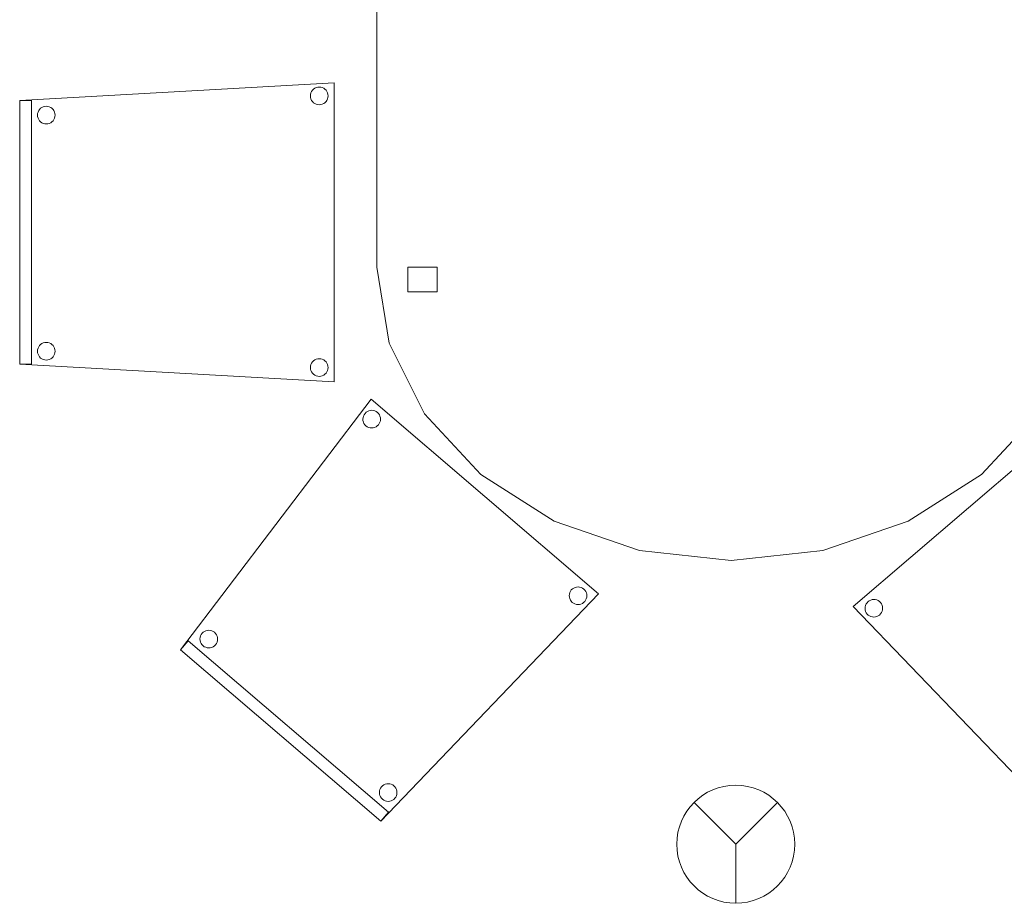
# Model space of a CAD drawing. Header units: metres. Extents: x 397.7 to 427.5, y 12.7 to 28.4.
# Tile 6 of 118: x 401.5 to 403.1, y 24.6 to 26.1. Entities that reach past the tile are written whole.
import ezdxf

# ---------------------------------------------------------------- set-up
doc = ezdxf.new("R2010")
doc.units = ezdxf.units.M
for name, color, linetype, lineweight in [('02_MOBILIARIO', 7, 'Continuous', 18), ('A-DETL-____-MBND', 7, 'Continuous', 18), ('A-DETL-GENF-OTLN', 7, 'Continuous', 18)]:
    doc.layers.add(name, color=color, linetype=linetype, lineweight=lineweight)

# ---------------------------------------------------------------- blocks, each defined once
blk = doc.blocks.new('Family - Cadira confident_P5-151559-08_PCI_P5')
at = {"layer": 'A-DETL-____-MBND', "color": 253, "true_color": 0xaaaaaa}
for p, q in [((0, 0.4765), (0.5326, 0.5065)), ((0.5326, 0.5065), (0, 0.4765)), ((0.5326, 0.5065), (0.5326, 0)), ((0.5326, 0), (0.5326, 0.5065)), ((0.4926, 0.4842), (0.4928, 0.4868)), ((0.4928, 0.4868), (0.4926, 0.4842)), ((0.4928, 0.4816), (0.4926, 0.4842)), ((0.4926, 0.4842), (0.4928, 0.4816)), ((0.4928, 0.4868), (0.4935, 0.4893)), ((0.4935, 0.4893), (0.4928, 0.4868)), ((0.4935, 0.4893), (0.4946, 0.4917)), ((0.4946, 0.4917), (0.4935, 0.4893)), ((0.4946, 0.4917), (0.4961, 0.4938)), ((0.4961, 0.4938), (0.4946, 0.4917)), ((0.4961, 0.4938), (0.4979, 0.4957)), ((0.4979, 0.4957), (0.4961, 0.4938)), ((0.4979, 0.4957), (0.5, 0.4972)), ((0.5, 0.4972), (0.4979, 0.4957)), ((0.5, 0.4972), (0.5024, 0.4983)), ((0.5024, 0.4983), (0.5, 0.4972)), ((0.5024, 0.4983), (0.5049, 0.4989)), ((0.5049, 0.4989), (0.5024, 0.4983)), ((0.5049, 0.4989), (0.5075, 0.4992)), ((0.5075, 0.4992), (0.5049, 0.4989)), ((0.5075, 0.4992), (0.5101, 0.4989)), ((0.5101, 0.4989), (0.5075, 0.4992)), ((0.5101, 0.4989), (0.5126, 0.4983)), ((0.5126, 0.4983), (0.5101, 0.4989)), ((0.5126, 0.4983), (0.515, 0.4972)), ((0.515, 0.4972), (0.5126, 0.4983)), ((0.515, 0.4972), (0.5171, 0.4957)), ((0.5171, 0.4957), (0.515, 0.4972)), ((0.5171, 0.4957), (0.519, 0.4938)), ((0.519, 0.4938), (0.5171, 0.4957)), ((0.519, 0.4938), (0.5204, 0.4917)), ((0.5204, 0.4917), (0.519, 0.4938)), ((0.5204, 0.4917), (0.5215, 0.4893)), ((0.5215, 0.4893), (0.5204, 0.4917)), ((0.5215, 0.4893), (0.5222, 0.4868)), ((0.5222, 0.4868), (0.5215, 0.4893)), ((0.5222, 0.4868), (0.5224, 0.4842)), ((0.5224, 0.4842), (0.5222, 0.4868)), ((0.5224, 0.4842), (0.5222, 0.4816)), ((0.5222, 0.4816), (0.5224, 0.4842)), ((0, 0.03), (0, 0.4765)), ((0, 0.4765), (0, 0.03)), ((0, 0.4765), (0.02, 0.4765)), ((0, 0.03), (0, 0.4765)), ((0.02, 0.4765), (0, 0.4765)), ((0, 0.4765), (0, 0.03)), ((0.02, 0.4765), (0.02, 0.03)), ((0.02, 0.03), (0.02, 0.4765)), ((0.4935, 0.4791), (0.4928, 0.4816)), ((0.4928, 0.4816), (0.4935, 0.4791)), ((0.4946, 0.4768), (0.4935, 0.4791)), ((0.4935, 0.4791), (0.4946, 0.4768)), ((0.4961, 0.4746), (0.4946, 0.4768)), ((0.4946, 0.4768), (0.4961, 0.4746)), ((0.4979, 0.4728), (0.4961, 0.4746)), ((0.4961, 0.4746), (0.4979, 0.4728)), ((0.5, 0.4713), (0.4979, 0.4728)), ((0.4979, 0.4728), (0.5, 0.4713)), ((0.5024, 0.4702), (0.5, 0.4713)), ((0.5, 0.4713), (0.5024, 0.4702)), ((0.5049, 0.4695), (0.5024, 0.4702)), ((0.5024, 0.4702), (0.5049, 0.4695)), ((0.5075, 0.4693), (0.5049, 0.4695)), ((0.5049, 0.4695), (0.5075, 0.4693)), ((0.5101, 0.4695), (0.5075, 0.4693)), ((0.5075, 0.4693), (0.5101, 0.4695)), ((0.5126, 0.4702), (0.5101, 0.4695)), ((0.5101, 0.4695), (0.5126, 0.4702)), ((0.515, 0.4713), (0.5126, 0.4702)), ((0.5126, 0.4702), (0.515, 0.4713)), ((0.5171, 0.4728), (0.515, 0.4713)), ((0.515, 0.4713), (0.5171, 0.4728)), ((0.519, 0.4746), (0.5171, 0.4728)), ((0.5171, 0.4728), (0.519, 0.4746)), ((0.5204, 0.4768), (0.519, 0.4746)), ((0.519, 0.4746), (0.5204, 0.4768)), ((0.5215, 0.4791), (0.5204, 0.4768)), ((0.5204, 0.4768), (0.5215, 0.4791)), ((0.5222, 0.4816), (0.5215, 0.4791)), ((0.5215, 0.4791), (0.5222, 0.4816)), ((0.0302, 0.4519), (0.0304, 0.4545)), ((0.0304, 0.4545), (0.0302, 0.4519)), ((0.0304, 0.4493), (0.0302, 0.4519)), ((0.0302, 0.4519), (0.0304, 0.4493)), ((0.0304, 0.4545), (0.0311, 0.457)), ((0.0311, 0.457), (0.0304, 0.4545)), ((0.0311, 0.457), (0.0322, 0.4593)), ((0.0322, 0.4593), (0.0311, 0.457)), ((0.0322, 0.4593), (0.0337, 0.4615)), ((0.0337, 0.4615), (0.0322, 0.4593)), ((0.0337, 0.4615), (0.0355, 0.4633)), ((0.0355, 0.4633), (0.0337, 0.4615)), ((0.0355, 0.4633), (0.0376, 0.4648)), ((0.0376, 0.4648), (0.0355, 0.4633)), ((0.0376, 0.4648), (0.04, 0.4659)), ((0.04, 0.4659), (0.0376, 0.4648)), ((0.04, 0.4659), (0.0425, 0.4666)), ((0.0425, 0.4666), (0.04, 0.4659)), ((0.0425, 0.4666), (0.0451, 0.4668)), ((0.0451, 0.4668), (0.0425, 0.4666)), ((0.0451, 0.4668), (0.0477, 0.4666)), ((0.0477, 0.4666), (0.0451, 0.4668)), ((0.0477, 0.4666), (0.0502, 0.4659)), ((0.0502, 0.4659), (0.0477, 0.4666)), ((0.0502, 0.4659), (0.0526, 0.4648)), ((0.0526, 0.4648), (0.0502, 0.4659)), ((0.0526, 0.4648), (0.0547, 0.4633)), ((0.0547, 0.4633), (0.0526, 0.4648)), ((0.0547, 0.4633), (0.0565, 0.4615)), ((0.0565, 0.4615), (0.0547, 0.4633)), ((0.0565, 0.4615), (0.058, 0.4593)), ((0.058, 0.4593), (0.0565, 0.4615)), ((0.058, 0.4593), (0.0591, 0.457)), ((0.0591, 0.457), (0.058, 0.4593)), ((0.0591, 0.457), (0.0598, 0.4545)), ((0.0598, 0.4545), (0.0591, 0.457)), ((0.0598, 0.4545), (0.06, 0.4519)), ((0.06, 0.4519), (0.0598, 0.4545)), ((0.06, 0.4519), (0.0598, 0.4493)), ((0.0598, 0.4493), (0.06, 0.4519)), ((0.0311, 0.4468), (0.0304, 0.4493)), ((0.0304, 0.4493), (0.0311, 0.4468)), ((0.0322, 0.4444), (0.0311, 0.4468)), ((0.0311, 0.4468), (0.0322, 0.4444)), ((0.0337, 0.4423), (0.0322, 0.4444)), ((0.0322, 0.4444), (0.0337, 0.4423)), ((0.0355, 0.4404), (0.0337, 0.4423)), ((0.0337, 0.4423), (0.0355, 0.4404)), ((0.0376, 0.4389), (0.0355, 0.4404)), ((0.0355, 0.4404), (0.0376, 0.4389)), ((0.04, 0.4378), (0.0376, 0.4389)), ((0.0376, 0.4389), (0.04, 0.4378)), ((0.0425, 0.4372), (0.04, 0.4378)), ((0.04, 0.4378), (0.0425, 0.4372)), ((0.0451, 0.4369), (0.0425, 0.4372)), ((0.0425, 0.4372), (0.0451, 0.4369)), ((0.0477, 0.4372), (0.0451, 0.4369)), ((0.0451, 0.4369), (0.0477, 0.4372)), ((0.0502, 0.4378), (0.0477, 0.4372)), ((0.0477, 0.4372), (0.0502, 0.4378)), ((0.0526, 0.4389), (0.0502, 0.4378)), ((0.0502, 0.4378), (0.0526, 0.4389)), ((0.0547, 0.4404), (0.0526, 0.4389)), ((0.0526, 0.4389), (0.0547, 0.4404)), ((0.0565, 0.4423), (0.0547, 0.4404)), ((0.0547, 0.4404), (0.0565, 0.4423)), ((0.058, 0.4444), (0.0565, 0.4423)), ((0.0565, 0.4423), (0.058, 0.4444)), ((0.0591, 0.4468), (0.058, 0.4444)), ((0.058, 0.4444), (0.0591, 0.4468)), ((0.0598, 0.4493), (0.0591, 0.4468)), ((0.0591, 0.4468), (0.0598, 0.4493)), ((0.0425, 0.0666), (0.0451, 0.0668)), ((0.0451, 0.0668), (0.0425, 0.0666)), ((0.0451, 0.0668), (0.0477, 0.0666)), ((0.0477, 0.0666), (0.0451, 0.0668)), ((0.0302, 0.0519), (0.0304, 0.0545)), ((0.0304, 0.0545), (0.0302, 0.0519)), ((0.0304, 0.0493), (0.0302, 0.0519)), ((0.0302, 0.0519), (0.0304, 0.0493)), ((0.0304, 0.0545), (0.0311, 0.057)), ((0.0311, 0.057), (0.0304, 0.0545)), ((0.0311, 0.057), (0.0322, 0.0593)), ((0.0322, 0.0593), (0.0311, 0.057)), ((0.0322, 0.0593), (0.0337, 0.0615)), ((0.0337, 0.0615), (0.0322, 0.0593)), ((0.0337, 0.0615), (0.0355, 0.0633)), ((0.0355, 0.0633), (0.0337, 0.0615)), ((0.0355, 0.0633), (0.0376, 0.0648)), ((0.0376, 0.0648), (0.0355, 0.0633)), ((0.0376, 0.0648), (0.04, 0.0659)), ((0.04, 0.0659), (0.0376, 0.0648)), ((0.04, 0.0659), (0.0425, 0.0666)), ((0.0425, 0.0666), (0.04, 0.0659)), ((0.0477, 0.0666), (0.0502, 0.0659)), ((0.0502, 0.0659), (0.0477, 0.0666)), ((0.0502, 0.0659), (0.0526, 0.0648)), ((0.0526, 0.0648), (0.0502, 0.0659)), ((0.0526, 0.0648), (0.0547, 0.0633)), ((0.0547, 0.0633), (0.0526, 0.0648)), ((0.0547, 0.0633), (0.0565, 0.0615)), ((0.0565, 0.0615), (0.0547, 0.0633)), ((0.0565, 0.0615), (0.058, 0.0593)), ((0.058, 0.0593), (0.0565, 0.0615)), ((0.058, 0.0593), (0.0591, 0.057)), ((0.0591, 0.057), (0.058, 0.0593)), ((0.0591, 0.057), (0.0598, 0.0545)), ((0.0598, 0.0545), (0.0591, 0.057)), ((0.0598, 0.0545), (0.06, 0.0519)), ((0.06, 0.0519), (0.0598, 0.0545)), ((0.06, 0.0519), (0.0598, 0.0493)), ((0.0598, 0.0493), (0.06, 0.0519)), ((0.0311, 0.0468), (0.0304, 0.0493)), ((0.0304, 0.0493), (0.0311, 0.0468)), ((0.0322, 0.0444), (0.0311, 0.0468)), ((0.0311, 0.0468), (0.0322, 0.0444)), ((0.0337, 0.0423), (0.0322, 0.0444)), ((0.0322, 0.0444), (0.0337, 0.0423)), ((0.0355, 0.0404), (0.0337, 0.0423)), ((0.0337, 0.0423), (0.0355, 0.0404)), ((0.0376, 0.0389), (0.0355, 0.0404)), ((0.0355, 0.0404), (0.0376, 0.0389)), ((0.04, 0.0378), (0.0376, 0.0389)), ((0.0376, 0.0389), (0.04, 0.0378)), ((0.0425, 0.0372), (0.04, 0.0378)), ((0.04, 0.0378), (0.0425, 0.0372)), ((0.0451, 0.0369), (0.0425, 0.0372)), ((0.0425, 0.0372), (0.0451, 0.0369)), ((0.0477, 0.0372), (0.0451, 0.0369)), ((0.0451, 0.0369), (0.0477, 0.0372)), ((0.0502, 0.0378), (0.0477, 0.0372)), ((0.0477, 0.0372), (0.0502, 0.0378)), ((0.0526, 0.0389), (0.0502, 0.0378)), ((0.0502, 0.0378), (0.0526, 0.0389)), ((0.0547, 0.0404), (0.0526, 0.0389)), ((0.0526, 0.0389), (0.0547, 0.0404)), ((0.0565, 0.0423), (0.0547, 0.0404)), ((0.0547, 0.0404), (0.0565, 0.0423)), ((0.058, 0.0444), (0.0565, 0.0423)), ((0.0565, 0.0423), (0.058, 0.0444)), ((0.0591, 0.0468), (0.058, 0.0444)), ((0.058, 0.0444), (0.0591, 0.0468)), ((0.0598, 0.0493), (0.0591, 0.0468)), ((0.0591, 0.0468), (0.0598, 0.0493)), ((0.4946, 0.0317), (0.4961, 0.0338)), ((0.4961, 0.0338), (0.4946, 0.0317)), ((0.4961, 0.0338), (0.4979, 0.0357)), ((0.4979, 0.0357), (0.4961, 0.0338)), ((0.4979, 0.0357), (0.5, 0.0372)), ((0.5, 0.0372), (0.4979, 0.0357)), ((0.5, 0.0372), (0.5024, 0.0383)), ((0.5024, 0.0383), (0.5, 0.0372)), ((0.5024, 0.0383), (0.5049, 0.0389)), ((0.5049, 0.0389), (0.5024, 0.0383)), ((0.5049, 0.0389), (0.5075, 0.0392)), ((0.5075, 0.0392), (0.5049, 0.0389)), ((0.5075, 0.0392), (0.5101, 0.0389)), ((0.5101, 0.0389), (0.5075, 0.0392)), ((0.5101, 0.0389), (0.5126, 0.0383)), ((0.5126, 0.0383), (0.5101, 0.0389)), ((0.5126, 0.0383), (0.515, 0.0372)), ((0.515, 0.0372), (0.5126, 0.0383)), ((0.515, 0.0372), (0.5171, 0.0357)), ((0.5171, 0.0357), (0.515, 0.0372)), ((0.5171, 0.0357), (0.519, 0.0338)), ((0.519, 0.0338), (0.5171, 0.0357)), ((0.519, 0.0338), (0.5204, 0.0317)), ((0.5204, 0.0317), (0.519, 0.0338)), ((0.5326, 0), (0, 0.03)), ((0, 0.03), (0.5326, 0)), ((0.02, 0.03), (0, 0.03)), ((0, 0.03), (0.02, 0.03)), ((0.4926, 0.0242), (0.4928, 0.0268)), ((0.4928, 0.0268), (0.4926, 0.0242)), ((0.4928, 0.0216), (0.4926, 0.0242)), ((0.4926, 0.0242), (0.4928, 0.0216)), ((0.4928, 0.0268), (0.4935, 0.0293)), ((0.4935, 0.0293), (0.4928, 0.0268)), ((0.4935, 0.0191), (0.4928, 0.0216)), ((0.4928, 0.0216), (0.4935, 0.0191)), ((0.4935, 0.0293), (0.4946, 0.0317)), ((0.4946, 0.0317), (0.4935, 0.0293)), ((0.4946, 0.0168), (0.4935, 0.0191)), ((0.4935, 0.0191), (0.4946, 0.0168)), ((0.4961, 0.0146), (0.4946, 0.0168)), ((0.4946, 0.0168), (0.4961, 0.0146)), ((0.5204, 0.0168), (0.519, 0.0146)), ((0.519, 0.0146), (0.5204, 0.0168)), ((0.5204, 0.0317), (0.5215, 0.0293)), ((0.5215, 0.0293), (0.5204, 0.0317)), ((0.5215, 0.0191), (0.5204, 0.0168)), ((0.5204, 0.0168), (0.5215, 0.0191)), ((0.5215, 0.0293), (0.5222, 0.0268)), ((0.5222, 0.0268), (0.5215, 0.0293)), ((0.5222, 0.0216), (0.5215, 0.0191)), ((0.5215, 0.0191), (0.5222, 0.0216)), ((0.5222, 0.0268), (0.5224, 0.0242)), ((0.5224, 0.0242), (0.5222, 0.0268)), ((0.5224, 0.0242), (0.5222, 0.0216)), ((0.5222, 0.0216), (0.5224, 0.0242)), ((0.4979, 0.0128), (0.4961, 0.0146)), ((0.4961, 0.0146), (0.4979, 0.0128)), ((0.5, 0.0113), (0.4979, 0.0128)), ((0.4979, 0.0128), (0.5, 0.0113)), ((0.5024, 0.0102), (0.5, 0.0113)), ((0.5, 0.0113), (0.5024, 0.0102)), ((0.5049, 0.0095), (0.5024, 0.0102)), ((0.5024, 0.0102), (0.5049, 0.0095)), ((0.5075, 0.0093), (0.5049, 0.0095)), ((0.5049, 0.0095), (0.5075, 0.0093)), ((0.5101, 0.0095), (0.5075, 0.0093)), ((0.5075, 0.0093), (0.5101, 0.0095)), ((0.5126, 0.0102), (0.5101, 0.0095)), ((0.5101, 0.0095), (0.5126, 0.0102)), ((0.515, 0.0113), (0.5126, 0.0102)), ((0.5126, 0.0102), (0.515, 0.0113)), ((0.5171, 0.0128), (0.515, 0.0113)), ((0.515, 0.0113), (0.5171, 0.0128)), ((0.519, 0.0146), (0.5171, 0.0128)), ((0.5171, 0.0128), (0.519, 0.0146))]:
    blk.add_line(p, q, dxfattribs=at)
blk = doc.blocks.new('Family - Taula 200X120_P5-151650-08_PCI_P5')
at = {"layer": 'A-DETL-____-MBND', "color": 253, "true_color": 0xaaaaaa}
for p, q in [((0.4447, 1.9692), (0.5999, 1.9861)), ((0.5999, 1.9861), (0.4447, 1.9692)), ((0.5999, 1.9861), (0.7552, 1.9692)), ((0.7552, 1.9692), (0.5999, 1.9861)), ((0.3, 1.9196), (0.4447, 1.9692)), ((0.4447, 1.9692), (0.3, 1.9196)), ((0.7552, 1.9692), (0.8999, 1.9196)), ((0.8999, 1.9196), (0.7552, 1.9692)), ((0.1757, 1.8407), (0.3, 1.9196)), ((0.3, 1.9196), (0.1757, 1.8407)), ((0.8999, 1.9196), (1.0242, 1.8407)), ((1.0242, 1.8407), (0.8999, 1.9196)), ((0.0804, 1.7378), (0.1757, 1.8407)), ((0.1757, 1.8407), (0.0804, 1.7378)), ((1.0242, 1.8407), (1.1195, 1.7378)), ((1.1195, 1.7378), (1.0242, 1.8407)), ((0.0204, 1.6181), (0.0804, 1.7378)), ((0.0804, 1.7378), (0.0204, 1.6181)), ((1.1195, 1.7378), (1.1795, 1.6181)), ((1.1795, 1.6181), (1.1195, 1.7378)), ((0, 1.4896), (0.0204, 1.6181)), ((0.0204, 1.6181), (0, 1.4896)), ((1.1795, 1.6181), (1.1999, 1.4896)), ((1.1999, 1.4896), (1.1795, 1.6181)), ((0.0521, 1.4813), (0.0521, 1.5227)), ((0.0521, 1.5227), (0.1021, 1.5227)), ((0.1021, 1.5227), (0.0521, 1.5227)), ((0.0521, 1.5227), (0.0521, 1.4813)), ((0.1021, 1.5227), (0.1021, 1.4813)), ((0.1021, 1.4813), (0.1021, 1.5227)), ((1.0999, 1.4813), (1.0999, 1.5227)), ((1.0999, 1.5227), (1.1499, 1.5227)), ((1.1499, 1.5227), (1.0999, 1.5227)), ((1.0999, 1.5227), (1.0999, 1.4813)), ((1.1499, 1.5227), (1.1499, 1.4813)), ((1.1499, 1.4813), (1.1499, 1.5227)), ((0, 0.4965), (0, 1.4896)), ((0, 1.4896), (0, 0.4965)), ((1.1999, 1.4896), (1.1999, 0.4965)), ((1.1999, 0.4965), (1.1999, 1.4896)), ((0.1021, 1.4813), (0.0521, 1.4813)), ((0.0521, 1.4813), (0.1021, 1.4813)), ((1.1499, 1.4813), (1.0999, 1.4813)), ((1.0999, 1.4813), (1.1499, 1.4813)), ((0.0204, 0.368), (0, 0.4965)), ((0, 0.4965), (0.0204, 0.368)), ((0.0521, 0.4551), (0.0521, 0.4965)), ((0.0521, 0.4965), (0.1021, 0.4965)), ((0.1021, 0.4965), (0.0521, 0.4965)), ((0.0521, 0.4965), (0.0521, 0.4551)), ((0.1021, 0.4965), (0.1021, 0.4551)), ((0.1021, 0.4551), (0.1021, 0.4965)), ((1.0999, 0.4551), (1.0999, 0.4965)), ((1.0999, 0.4965), (1.1499, 0.4965)), ((1.1499, 0.4965), (1.0999, 0.4965)), ((1.0999, 0.4965), (1.0999, 0.4551)), ((1.1499, 0.4965), (1.1499, 0.4551)), ((1.1499, 0.4551), (1.1499, 0.4965)), ((1.1999, 0.4965), (1.1795, 0.368)), ((1.1795, 0.368), (1.1999, 0.4965)), ((0.1021, 0.4551), (0.0521, 0.4551)), ((0.0521, 0.4551), (0.1021, 0.4551)), ((1.1499, 0.4551), (1.0999, 0.4551)), ((1.0999, 0.4551), (1.1499, 0.4551)), ((0.0804, 0.2483), (0.0204, 0.368)), ((0.0204, 0.368), (0.0804, 0.2483)), ((1.1795, 0.368), (1.1195, 0.2483)), ((1.1195, 0.2483), (1.1795, 0.368)), ((0.1757, 0.1454), (0.0804, 0.2483)), ((0.0804, 0.2483), (0.1757, 0.1454)), ((1.1195, 0.2483), (1.0242, 0.1454)), ((1.0242, 0.1454), (1.1195, 0.2483)), ((0.3, 0.0665), (0.1757, 0.1454)), ((0.1757, 0.1454), (0.3, 0.0665)), ((1.0242, 0.1454), (0.8999, 0.0665)), ((0.8999, 0.0665), (1.0242, 0.1454)), ((0.4447, 0.0169), (0.3, 0.0665)), ((0.3, 0.0665), (0.4447, 0.0169)), ((0.8999, 0.0665), (0.7552, 0.0169)), ((0.7552, 0.0169), (0.8999, 0.0665)), ((0.5999, 0), (0.4447, 0.0169)), ((0.4447, 0.0169), (0.5999, 0)), ((0.7552, 0.0169), (0.5999, 0)), ((0.5999, 0), (0.7552, 0.0169))]:
    blk.add_line(p, q, dxfattribs=at)
blk = doc.blocks.new('Family - Cadira confident_P5-151738-08_PCI_P5')
at = {"layer": 'A-DETL-____-MBND', "color": 253, "true_color": 0xaaaaaa}
for p, q in [((0, 0.2903), (0.3234, 0.7145)), ((0.3234, 0.7145), (0, 0.2903)), ((0.3234, 0.7145), (0.7083, 0.3852)), ((0.7083, 0.3852), (0.3234, 0.7145)), ((0.3094, 0.6837), (0.3101, 0.6862)), ((0.3101, 0.6862), (0.3094, 0.6837)), ((0.3101, 0.6862), (0.3112, 0.6885)), ((0.3112, 0.6885), (0.3101, 0.6862)), ((0.3112, 0.6885), (0.3127, 0.6906)), ((0.3127, 0.6906), (0.3112, 0.6885)), ((0.3127, 0.6906), (0.3146, 0.6925)), ((0.3146, 0.6925), (0.3127, 0.6906)), ((0.3146, 0.6925), (0.3167, 0.6939)), ((0.3167, 0.6939), (0.3146, 0.6925)), ((0.3167, 0.6939), (0.3191, 0.695)), ((0.3191, 0.695), (0.3167, 0.6939)), ((0.3191, 0.695), (0.3216, 0.6957)), ((0.3216, 0.6957), (0.3191, 0.695)), ((0.3216, 0.6957), (0.3242, 0.6959)), ((0.3242, 0.6959), (0.3216, 0.6957)), ((0.3242, 0.6959), (0.3268, 0.6956)), ((0.3268, 0.6956), (0.3242, 0.6959)), ((0.3268, 0.6956), (0.3293, 0.6949)), ((0.3293, 0.6949), (0.3268, 0.6956)), ((0.3293, 0.6949), (0.3316, 0.6938)), ((0.3316, 0.6938), (0.3293, 0.6949)), ((0.3316, 0.6938), (0.3338, 0.6923)), ((0.3338, 0.6923), (0.3316, 0.6938)), ((0.3338, 0.6923), (0.3356, 0.6904)), ((0.3356, 0.6904), (0.3338, 0.6923)), ((0.3356, 0.6904), (0.3371, 0.6883)), ((0.3371, 0.6883), (0.3356, 0.6904)), ((0.3371, 0.6883), (0.3381, 0.6859)), ((0.3381, 0.6859), (0.3371, 0.6883)), ((0.3381, 0.6859), (0.3388, 0.6834)), ((0.3388, 0.6834), (0.3381, 0.6859)), ((0.3091, 0.6811), (0.3094, 0.6837)), ((0.3094, 0.6837), (0.3091, 0.6811)), ((0.3093, 0.6785), (0.3091, 0.6811)), ((0.3091, 0.6811), (0.3093, 0.6785)), ((0.31, 0.6759), (0.3093, 0.6785)), ((0.3093, 0.6785), (0.31, 0.6759)), ((0.311, 0.6736), (0.31, 0.6759)), ((0.31, 0.6759), (0.311, 0.6736)), ((0.3125, 0.6714), (0.311, 0.6736)), ((0.311, 0.6736), (0.3125, 0.6714)), ((0.3143, 0.6696), (0.3125, 0.6714)), ((0.3125, 0.6714), (0.3143, 0.6696)), ((0.3165, 0.6681), (0.3143, 0.6696)), ((0.3143, 0.6696), (0.3165, 0.6681)), ((0.3188, 0.6669), (0.3165, 0.6681)), ((0.3165, 0.6681), (0.3188, 0.6669)), ((0.3314, 0.6679), (0.329, 0.6668)), ((0.329, 0.6668), (0.3314, 0.6679)), ((0.3335, 0.6694), (0.3314, 0.6679)), ((0.3314, 0.6679), (0.3335, 0.6694)), ((0.3354, 0.6712), (0.3335, 0.6694)), ((0.3335, 0.6694), (0.3354, 0.6712)), ((0.3369, 0.6733), (0.3354, 0.6712)), ((0.3354, 0.6712), (0.3369, 0.6733)), ((0.338, 0.6757), (0.3369, 0.6733)), ((0.3369, 0.6733), (0.338, 0.6757)), ((0.3387, 0.6782), (0.338, 0.6757)), ((0.338, 0.6757), (0.3387, 0.6782)), ((0.339, 0.6808), (0.3387, 0.6782)), ((0.3387, 0.6782), (0.339, 0.6808)), ((0.3388, 0.6834), (0.339, 0.6808)), ((0.339, 0.6808), (0.3388, 0.6834)), ((0.3213, 0.6662), (0.3188, 0.6669)), ((0.3188, 0.6669), (0.3213, 0.6662)), ((0.3239, 0.666), (0.3213, 0.6662)), ((0.3213, 0.6662), (0.3239, 0.666)), ((0.3265, 0.6662), (0.3239, 0.666)), ((0.3239, 0.666), (0.3265, 0.6662)), ((0.329, 0.6668), (0.3265, 0.6662)), ((0.3265, 0.6662), (0.329, 0.6668)), ((0.7083, 0.3852), (0.3393, 0)), ((0.3393, 0), (0.7083, 0.3852)), ((0.6587, 0.382), (0.6589, 0.3846)), ((0.6589, 0.3846), (0.6587, 0.382)), ((0.6589, 0.3846), (0.6596, 0.3871)), ((0.6596, 0.3871), (0.6589, 0.3846)), ((0.6596, 0.3871), (0.6607, 0.3895)), ((0.6607, 0.3895), (0.6596, 0.3871)), ((0.6607, 0.3895), (0.6622, 0.3916)), ((0.6622, 0.3916), (0.6607, 0.3895)), ((0.6622, 0.3916), (0.6641, 0.3934)), ((0.6641, 0.3934), (0.6622, 0.3916)), ((0.6641, 0.3934), (0.6663, 0.3949)), ((0.6663, 0.3949), (0.6641, 0.3934)), ((0.6663, 0.3949), (0.6686, 0.396)), ((0.6686, 0.396), (0.6663, 0.3949)), ((0.6686, 0.396), (0.6711, 0.3966)), ((0.6711, 0.3966), (0.6686, 0.396)), ((0.6711, 0.3966), (0.6737, 0.3968)), ((0.6737, 0.3968), (0.6711, 0.3966)), ((0.6737, 0.3968), (0.6763, 0.3966)), ((0.6763, 0.3966), (0.6737, 0.3968)), ((0.6763, 0.3966), (0.6788, 0.3959)), ((0.6788, 0.3959), (0.6763, 0.3966)), ((0.6788, 0.3959), (0.6812, 0.3948)), ((0.6812, 0.3948), (0.6788, 0.3959)), ((0.6812, 0.3948), (0.6833, 0.3932)), ((0.6833, 0.3932), (0.6812, 0.3948)), ((0.6833, 0.3932), (0.6851, 0.3914)), ((0.6851, 0.3914), (0.6833, 0.3932)), ((0.6851, 0.3914), (0.6866, 0.3892)), ((0.6866, 0.3892), (0.6851, 0.3914)), ((0.6866, 0.3892), (0.6877, 0.3869)), ((0.6877, 0.3869), (0.6866, 0.3892)), ((0.6877, 0.3869), (0.6883, 0.3843)), ((0.6883, 0.3843), (0.6877, 0.3869)), ((0.6883, 0.3843), (0.6885, 0.3818)), ((0.6885, 0.3818), (0.6883, 0.3843)), ((0.6589, 0.3794), (0.6587, 0.382)), ((0.6587, 0.382), (0.6589, 0.3794)), ((0.6595, 0.3769), (0.6589, 0.3794)), ((0.6589, 0.3794), (0.6595, 0.3769)), ((0.6606, 0.3745), (0.6595, 0.3769)), ((0.6595, 0.3769), (0.6606, 0.3745)), ((0.6621, 0.3724), (0.6606, 0.3745)), ((0.6606, 0.3745), (0.6621, 0.3724)), ((0.6639, 0.3705), (0.6621, 0.3724)), ((0.6621, 0.3724), (0.6639, 0.3705)), ((0.666, 0.369), (0.6639, 0.3705)), ((0.6639, 0.3705), (0.666, 0.369)), ((0.6684, 0.3679), (0.666, 0.369)), ((0.666, 0.369), (0.6684, 0.3679)), ((0.6709, 0.3672), (0.6684, 0.3679)), ((0.6684, 0.3679), (0.6709, 0.3672)), ((0.6735, 0.367), (0.6709, 0.3672)), ((0.6709, 0.3672), (0.6735, 0.367)), ((0.6761, 0.3672), (0.6735, 0.367)), ((0.6735, 0.367), (0.6761, 0.3672)), ((0.6786, 0.3678), (0.6761, 0.3672)), ((0.6761, 0.3672), (0.6786, 0.3678)), ((0.6809, 0.3689), (0.6786, 0.3678)), ((0.6786, 0.3678), (0.6809, 0.3689)), ((0.6831, 0.3704), (0.6809, 0.3689)), ((0.6809, 0.3689), (0.6831, 0.3704)), ((0.685, 0.3722), (0.6831, 0.3704)), ((0.6831, 0.3704), (0.685, 0.3722)), ((0.6865, 0.3743), (0.685, 0.3722)), ((0.685, 0.3722), (0.6865, 0.3743)), ((0.6876, 0.3766), (0.6865, 0.3743)), ((0.6865, 0.3743), (0.6876, 0.3766)), ((0.6883, 0.3792), (0.6876, 0.3766)), ((0.6876, 0.3766), (0.6883, 0.3792)), ((0.6885, 0.3818), (0.6883, 0.3792)), ((0.6883, 0.3792), (0.6885, 0.3818)), ((0.0352, 0.3161), (0.0367, 0.3182)), ((0.0367, 0.3182), (0.0352, 0.3161)), ((0.0367, 0.3182), (0.0386, 0.32)), ((0.0386, 0.32), (0.0367, 0.3182)), ((0.0386, 0.32), (0.0407, 0.3215)), ((0.0407, 0.3215), (0.0386, 0.32)), ((0.0407, 0.3215), (0.0431, 0.3226)), ((0.0431, 0.3226), (0.0407, 0.3215)), ((0.0431, 0.3226), (0.0456, 0.3232)), ((0.0456, 0.3232), (0.0431, 0.3226)), ((0.0456, 0.3232), (0.0482, 0.3234)), ((0.0482, 0.3234), (0.0456, 0.3232)), ((0.0482, 0.3234), (0.0508, 0.3232)), ((0.0508, 0.3232), (0.0482, 0.3234)), ((0.0508, 0.3232), (0.0533, 0.3225)), ((0.0533, 0.3225), (0.0508, 0.3232)), ((0.0533, 0.3225), (0.0556, 0.3214)), ((0.0556, 0.3214), (0.0533, 0.3225)), ((0.0556, 0.3214), (0.0578, 0.3199)), ((0.0578, 0.3199), (0.0556, 0.3214)), ((0.0578, 0.3199), (0.0596, 0.318)), ((0.0596, 0.318), (0.0578, 0.3199)), ((0.0596, 0.318), (0.0611, 0.3159)), ((0.0611, 0.3159), (0.0596, 0.318)), ((0, 0.2903), (0.013, 0.3055)), ((0.013, 0.3055), (0, 0.2903)), ((0.013, 0.3055), (0.3523, 0.0152)), ((0.3523, 0.0152), (0.013, 0.3055)), ((0.0331, 0.3087), (0.0334, 0.3112)), ((0.0334, 0.3112), (0.0331, 0.3087)), ((0.0333, 0.3061), (0.0331, 0.3087)), ((0.0331, 0.3087), (0.0333, 0.3061)), ((0.034, 0.3035), (0.0333, 0.3061)), ((0.0333, 0.3061), (0.034, 0.3035)), ((0.0334, 0.3112), (0.0341, 0.3138)), ((0.0341, 0.3138), (0.0334, 0.3112)), ((0.035, 0.3012), (0.034, 0.3035)), ((0.034, 0.3035), (0.035, 0.3012)), ((0.0341, 0.3138), (0.0352, 0.3161)), ((0.0352, 0.3161), (0.0341, 0.3138)), ((0.0365, 0.299), (0.035, 0.3012)), ((0.035, 0.3012), (0.0365, 0.299)), ((0.0609, 0.3009), (0.0594, 0.2988)), ((0.0594, 0.2988), (0.0609, 0.3009)), ((0.062, 0.3033), (0.0609, 0.3009)), ((0.0609, 0.3009), (0.062, 0.3033)), ((0.0611, 0.3159), (0.0621, 0.3135)), ((0.0621, 0.3135), (0.0611, 0.3159)), ((0.0627, 0.3058), (0.062, 0.3033)), ((0.062, 0.3033), (0.0627, 0.3058)), ((0.0621, 0.3135), (0.0628, 0.311)), ((0.0628, 0.311), (0.0621, 0.3135)), ((0.063, 0.3084), (0.0627, 0.3058)), ((0.0627, 0.3058), (0.063, 0.3084)), ((0.0628, 0.311), (0.063, 0.3084)), ((0.063, 0.3084), (0.0628, 0.311)), ((0.3393, 0), (0, 0.2903)), ((0, 0.2903), (0.3393, 0)), ((0.3393, 0), (0, 0.2903)), ((0, 0.2903), (0.3393, 0)), ((0.0383, 0.2972), (0.0365, 0.299)), ((0.0365, 0.299), (0.0383, 0.2972)), ((0.0405, 0.2956), (0.0383, 0.2972)), ((0.0383, 0.2972), (0.0405, 0.2956)), ((0.0428, 0.2945), (0.0405, 0.2956)), ((0.0405, 0.2956), (0.0428, 0.2945)), ((0.0453, 0.2938), (0.0428, 0.2945)), ((0.0428, 0.2945), (0.0453, 0.2938)), ((0.0479, 0.2936), (0.0453, 0.2938)), ((0.0453, 0.2938), (0.0479, 0.2936)), ((0.0505, 0.2938), (0.0479, 0.2936)), ((0.0479, 0.2936), (0.0505, 0.2938)), ((0.053, 0.2944), (0.0505, 0.2938)), ((0.0505, 0.2938), (0.053, 0.2944)), ((0.0554, 0.2955), (0.053, 0.2944)), ((0.053, 0.2944), (0.0554, 0.2955)), ((0.0575, 0.297), (0.0554, 0.2955)), ((0.0554, 0.2955), (0.0575, 0.297)), ((0.0594, 0.2988), (0.0575, 0.297)), ((0.0575, 0.297), (0.0594, 0.2988)), ((0.3371, 0.0486), (0.3373, 0.0512)), ((0.3373, 0.0512), (0.3371, 0.0486)), ((0.3373, 0.0512), (0.338, 0.0537)), ((0.338, 0.0537), (0.3373, 0.0512)), ((0.338, 0.0537), (0.3391, 0.0561)), ((0.3391, 0.0561), (0.338, 0.0537)), ((0.3391, 0.0561), (0.3407, 0.0582)), ((0.3407, 0.0582), (0.3391, 0.0561)), ((0.3407, 0.0582), (0.3425, 0.06)), ((0.3425, 0.06), (0.3407, 0.0582)), ((0.3425, 0.06), (0.3447, 0.0615)), ((0.3447, 0.0615), (0.3425, 0.06)), ((0.3447, 0.0615), (0.347, 0.0626)), ((0.347, 0.0626), (0.3447, 0.0615)), ((0.347, 0.0626), (0.3495, 0.0632)), ((0.3495, 0.0632), (0.347, 0.0626)), ((0.3495, 0.0632), (0.3521, 0.0634)), ((0.3521, 0.0634), (0.3495, 0.0632)), ((0.3521, 0.0634), (0.3547, 0.0632)), ((0.3547, 0.0632), (0.3521, 0.0634)), ((0.3547, 0.0632), (0.3572, 0.0625)), ((0.3572, 0.0625), (0.3547, 0.0632)), ((0.3572, 0.0625), (0.3596, 0.0614)), ((0.3596, 0.0614), (0.3572, 0.0625)), ((0.3596, 0.0614), (0.3617, 0.0598)), ((0.3617, 0.0598), (0.3596, 0.0614)), ((0.3617, 0.0598), (0.3635, 0.058)), ((0.3635, 0.058), (0.3617, 0.0598)), ((0.3635, 0.058), (0.365, 0.0558)), ((0.365, 0.0558), (0.3635, 0.058)), ((0.365, 0.0558), (0.3661, 0.0535)), ((0.3661, 0.0535), (0.365, 0.0558)), ((0.3661, 0.0535), (0.3667, 0.0509)), ((0.3667, 0.0509), (0.3661, 0.0535)), ((0.3667, 0.0509), (0.3669, 0.0483)), ((0.3669, 0.0483), (0.3667, 0.0509)), ((0.3373, 0.046), (0.3371, 0.0486)), ((0.3371, 0.0486), (0.3373, 0.046)), ((0.3379, 0.0435), (0.3373, 0.046)), ((0.3373, 0.046), (0.3379, 0.0435)), ((0.339, 0.0411), (0.3379, 0.0435)), ((0.3379, 0.0435), (0.339, 0.0411)), ((0.3405, 0.039), (0.339, 0.0411)), ((0.339, 0.0411), (0.3405, 0.039)), ((0.3423, 0.0371), (0.3405, 0.039)), ((0.3405, 0.039), (0.3423, 0.0371)), ((0.3444, 0.0356), (0.3423, 0.0371)), ((0.3423, 0.0371), (0.3444, 0.0356)), ((0.3468, 0.0345), (0.3444, 0.0356)), ((0.3444, 0.0356), (0.3468, 0.0345)), ((0.3493, 0.0338), (0.3468, 0.0345)), ((0.3468, 0.0345), (0.3493, 0.0338)), ((0.3519, 0.0335), (0.3493, 0.0338)), ((0.3493, 0.0338), (0.3519, 0.0335)), ((0.3545, 0.0338), (0.3519, 0.0335)), ((0.3519, 0.0335), (0.3545, 0.0338)), ((0.357, 0.0344), (0.3545, 0.0338)), ((0.3545, 0.0338), (0.357, 0.0344)), ((0.3593, 0.0355), (0.357, 0.0344)), ((0.357, 0.0344), (0.3593, 0.0355)), ((0.3615, 0.037), (0.3593, 0.0355)), ((0.3593, 0.0355), (0.3615, 0.037)), ((0.3634, 0.0388), (0.3615, 0.037)), ((0.3615, 0.037), (0.3634, 0.0388)), ((0.3649, 0.0409), (0.3634, 0.0388)), ((0.3634, 0.0388), (0.3649, 0.0409)), ((0.366, 0.0432), (0.3649, 0.0409)), ((0.3649, 0.0409), (0.366, 0.0432)), ((0.3667, 0.0458), (0.366, 0.0432)), ((0.366, 0.0432), (0.3667, 0.0458)), ((0.3669, 0.0483), (0.3667, 0.0458)), ((0.3667, 0.0458), (0.3669, 0.0483)), ((0.3523, 0.0152), (0.3393, 0)), ((0.3393, 0), (0.3523, 0.0152))]:
    blk.add_line(p, q, dxfattribs=at)
blk = doc.blocks.new('Family - Cadira confident_P5-151968-08_PCI_P5')
at = {"layer": 'A-DETL-____-MBND', "color": 253, "true_color": 0xaaaaaa}
for p, q in [((0, 0.3852), (0.3849, 0.7145)), ((0.3849, 0.7145), (0, 0.3852)), ((0.3849, 0.7145), (0.7083, 0.2903)), ((0.7083, 0.2903), (0.3849, 0.7145)), ((0.3695, 0.6834), (0.3702, 0.6859)), ((0.3702, 0.6859), (0.3695, 0.6834)), ((0.3702, 0.6859), (0.3713, 0.6883)), ((0.3713, 0.6883), (0.3702, 0.6859)), ((0.3713, 0.6883), (0.3727, 0.6904)), ((0.3727, 0.6904), (0.3713, 0.6883)), ((0.3727, 0.6904), (0.3746, 0.6923)), ((0.3746, 0.6923), (0.3727, 0.6904)), ((0.3746, 0.6923), (0.3767, 0.6938)), ((0.3767, 0.6938), (0.3746, 0.6923)), ((0.3767, 0.6938), (0.379, 0.6949)), ((0.379, 0.6949), (0.3767, 0.6938)), ((0.379, 0.6949), (0.3815, 0.6956)), ((0.3815, 0.6956), (0.379, 0.6949)), ((0.3815, 0.6956), (0.3841, 0.6959)), ((0.3841, 0.6959), (0.3815, 0.6956)), ((0.3841, 0.6959), (0.3867, 0.6957)), ((0.3867, 0.6957), (0.3841, 0.6959)), ((0.3867, 0.6957), (0.3892, 0.695)), ((0.3892, 0.695), (0.3867, 0.6957)), ((0.3892, 0.695), (0.3916, 0.6939)), ((0.3916, 0.6939), (0.3892, 0.695)), ((0.3916, 0.6939), (0.3938, 0.6925)), ((0.3938, 0.6925), (0.3916, 0.6939)), ((0.3938, 0.6925), (0.3956, 0.6906)), ((0.3956, 0.6906), (0.3938, 0.6925)), ((0.3956, 0.6906), (0.3971, 0.6885)), ((0.3971, 0.6885), (0.3956, 0.6906)), ((0.3971, 0.6885), (0.3983, 0.6862)), ((0.3983, 0.6862), (0.3971, 0.6885)), ((0.3983, 0.6862), (0.399, 0.6837)), ((0.399, 0.6837), (0.3983, 0.6862)), ((0.3693, 0.6808), (0.3695, 0.6834)), ((0.3695, 0.6834), (0.3693, 0.6808)), ((0.3696, 0.6782), (0.3693, 0.6808)), ((0.3693, 0.6808), (0.3696, 0.6782)), ((0.3703, 0.6757), (0.3696, 0.6782)), ((0.3696, 0.6782), (0.3703, 0.6757)), ((0.3714, 0.6733), (0.3703, 0.6757)), ((0.3703, 0.6757), (0.3714, 0.6733)), ((0.3729, 0.6712), (0.3714, 0.6733)), ((0.3714, 0.6733), (0.3729, 0.6712)), ((0.3748, 0.6694), (0.3729, 0.6712)), ((0.3729, 0.6712), (0.3748, 0.6694)), ((0.3769, 0.6679), (0.3748, 0.6694)), ((0.3748, 0.6694), (0.3769, 0.6679)), ((0.3793, 0.6668), (0.3769, 0.6679)), ((0.3769, 0.6679), (0.3793, 0.6668)), ((0.3919, 0.6681), (0.3895, 0.6669)), ((0.3895, 0.6669), (0.3919, 0.6681)), ((0.394, 0.6696), (0.3919, 0.6681)), ((0.3919, 0.6681), (0.394, 0.6696)), ((0.3958, 0.6714), (0.394, 0.6696)), ((0.394, 0.6696), (0.3958, 0.6714)), ((0.3973, 0.6736), (0.3958, 0.6714)), ((0.3958, 0.6714), (0.3973, 0.6736)), ((0.3984, 0.6759), (0.3973, 0.6736)), ((0.3973, 0.6736), (0.3984, 0.6759)), ((0.399, 0.6785), (0.3984, 0.6759)), ((0.3984, 0.6759), (0.399, 0.6785)), ((0.399, 0.6837), (0.3992, 0.6811)), ((0.3992, 0.6811), (0.399, 0.6837)), ((0.3992, 0.6811), (0.399, 0.6785)), ((0.399, 0.6785), (0.3992, 0.6811)), ((0.3818, 0.6662), (0.3793, 0.6668)), ((0.3793, 0.6668), (0.3818, 0.6662)), ((0.3844, 0.666), (0.3818, 0.6662)), ((0.3818, 0.6662), (0.3844, 0.666)), ((0.387, 0.6662), (0.3844, 0.666)), ((0.3844, 0.666), (0.387, 0.6662)), ((0.3895, 0.6669), (0.387, 0.6662)), ((0.387, 0.6662), (0.3895, 0.6669)), ((0.369, 0), (0, 0.3852)), ((0, 0.3852), (0.369, 0)), ((0.0198, 0.3818), (0.02, 0.3843)), ((0.02, 0.3843), (0.0198, 0.3818)), ((0.02, 0.3843), (0.0206, 0.3869)), ((0.0206, 0.3869), (0.02, 0.3843)), ((0.0206, 0.3869), (0.0217, 0.3892)), ((0.0217, 0.3892), (0.0206, 0.3869)), ((0.0217, 0.3892), (0.0232, 0.3914)), ((0.0232, 0.3914), (0.0217, 0.3892)), ((0.0232, 0.3914), (0.025, 0.3932)), ((0.025, 0.3932), (0.0232, 0.3914)), ((0.025, 0.3932), (0.0271, 0.3948)), ((0.0271, 0.3948), (0.025, 0.3932)), ((0.0271, 0.3948), (0.0295, 0.3959)), ((0.0295, 0.3959), (0.0271, 0.3948)), ((0.0295, 0.3959), (0.032, 0.3966)), ((0.032, 0.3966), (0.0295, 0.3959)), ((0.032, 0.3966), (0.0346, 0.3968)), ((0.0346, 0.3968), (0.032, 0.3966)), ((0.0346, 0.3968), (0.0372, 0.3966)), ((0.0372, 0.3966), (0.0346, 0.3968)), ((0.0372, 0.3966), (0.0397, 0.396)), ((0.0397, 0.396), (0.0372, 0.3966)), ((0.0397, 0.396), (0.0421, 0.3949)), ((0.0421, 0.3949), (0.0397, 0.396)), ((0.0421, 0.3949), (0.0442, 0.3934)), ((0.0442, 0.3934), (0.0421, 0.3949)), ((0.0442, 0.3934), (0.0461, 0.3916)), ((0.0461, 0.3916), (0.0442, 0.3934)), ((0.0461, 0.3916), (0.0476, 0.3895)), ((0.0476, 0.3895), (0.0461, 0.3916)), ((0.0476, 0.3895), (0.0487, 0.3871)), ((0.0487, 0.3871), (0.0476, 0.3895)), ((0.0487, 0.3871), (0.0494, 0.3846)), ((0.0494, 0.3846), (0.0487, 0.3871)), ((0.0494, 0.3846), (0.0497, 0.382)), ((0.0497, 0.382), (0.0494, 0.3846)), ((0.02, 0.3792), (0.0198, 0.3818)), ((0.0198, 0.3818), (0.02, 0.3792)), ((0.0207, 0.3766), (0.02, 0.3792)), ((0.02, 0.3792), (0.0207, 0.3766)), ((0.0219, 0.3743), (0.0207, 0.3766)), ((0.0207, 0.3766), (0.0219, 0.3743)), ((0.0234, 0.3722), (0.0219, 0.3743)), ((0.0219, 0.3743), (0.0234, 0.3722)), ((0.0252, 0.3704), (0.0234, 0.3722)), ((0.0234, 0.3722), (0.0252, 0.3704)), ((0.0274, 0.3689), (0.0252, 0.3704)), ((0.0252, 0.3704), (0.0274, 0.3689)), ((0.0297, 0.3678), (0.0274, 0.3689)), ((0.0274, 0.3689), (0.0297, 0.3678)), ((0.0323, 0.3672), (0.0297, 0.3678)), ((0.0297, 0.3678), (0.0323, 0.3672)), ((0.0349, 0.367), (0.0323, 0.3672)), ((0.0323, 0.3672), (0.0349, 0.367)), ((0.0375, 0.3672), (0.0349, 0.367)), ((0.0349, 0.367), (0.0375, 0.3672)), ((0.04, 0.3679), (0.0375, 0.3672)), ((0.0375, 0.3672), (0.04, 0.3679)), ((0.0423, 0.369), (0.04, 0.3679)), ((0.04, 0.3679), (0.0423, 0.369)), ((0.0444, 0.3705), (0.0423, 0.369)), ((0.0423, 0.369), (0.0444, 0.3705)), ((0.0463, 0.3724), (0.0444, 0.3705)), ((0.0444, 0.3705), (0.0463, 0.3724)), ((0.0477, 0.3745), (0.0463, 0.3724)), ((0.0463, 0.3724), (0.0477, 0.3745)), ((0.0488, 0.3769), (0.0477, 0.3745)), ((0.0477, 0.3745), (0.0488, 0.3769)), ((0.0495, 0.3794), (0.0488, 0.3769)), ((0.0488, 0.3769), (0.0495, 0.3794)), ((0.0497, 0.382), (0.0495, 0.3794)), ((0.0495, 0.3794), (0.0497, 0.382)), ((0.6473, 0.3159), (0.6487, 0.318)), ((0.6487, 0.318), (0.6473, 0.3159)), ((0.6487, 0.318), (0.6506, 0.3199)), ((0.6506, 0.3199), (0.6487, 0.318)), ((0.6506, 0.3199), (0.6527, 0.3214)), ((0.6527, 0.3214), (0.6506, 0.3199)), ((0.6527, 0.3214), (0.655, 0.3225)), ((0.655, 0.3225), (0.6527, 0.3214)), ((0.655, 0.3225), (0.6575, 0.3232)), ((0.6575, 0.3232), (0.655, 0.3225)), ((0.6575, 0.3232), (0.6601, 0.3234)), ((0.6601, 0.3234), (0.6575, 0.3232)), ((0.6601, 0.3234), (0.6627, 0.3232)), ((0.6627, 0.3232), (0.6601, 0.3234)), ((0.6627, 0.3232), (0.6652, 0.3226)), ((0.6652, 0.3226), (0.6627, 0.3232)), ((0.6652, 0.3226), (0.6676, 0.3215)), ((0.6676, 0.3215), (0.6652, 0.3226)), ((0.6676, 0.3215), (0.6698, 0.32)), ((0.6698, 0.32), (0.6676, 0.3215)), ((0.6698, 0.32), (0.6716, 0.3182)), ((0.6716, 0.3182), (0.6698, 0.32)), ((0.6716, 0.3182), (0.6731, 0.3161)), ((0.6731, 0.3161), (0.6716, 0.3182)), ((0.356, 0.0152), (0.6953, 0.3055)), ((0.6953, 0.3055), (0.356, 0.0152)), ((0.6453, 0.3084), (0.6455, 0.311)), ((0.6455, 0.311), (0.6453, 0.3084)), ((0.6456, 0.3058), (0.6453, 0.3084)), ((0.6453, 0.3084), (0.6456, 0.3058)), ((0.6455, 0.311), (0.6462, 0.3135)), ((0.6462, 0.3135), (0.6455, 0.311)), ((0.6463, 0.3033), (0.6456, 0.3058)), ((0.6456, 0.3058), (0.6463, 0.3033)), ((0.6462, 0.3135), (0.6473, 0.3159)), ((0.6473, 0.3159), (0.6462, 0.3135)), ((0.6474, 0.3009), (0.6463, 0.3033)), ((0.6463, 0.3033), (0.6474, 0.3009)), ((0.6489, 0.2988), (0.6474, 0.3009)), ((0.6474, 0.3009), (0.6489, 0.2988)), ((0.6733, 0.3012), (0.6718, 0.299)), ((0.6718, 0.299), (0.6733, 0.3012)), ((0.6731, 0.3161), (0.6743, 0.3138)), ((0.6743, 0.3138), (0.6731, 0.3161)), ((0.6744, 0.3035), (0.6733, 0.3012)), ((0.6733, 0.3012), (0.6744, 0.3035)), ((0.6743, 0.3138), (0.675, 0.3112)), ((0.675, 0.3112), (0.6743, 0.3138)), ((0.675, 0.3061), (0.6744, 0.3035)), ((0.6744, 0.3035), (0.675, 0.3061)), ((0.675, 0.3112), (0.6752, 0.3087)), ((0.6752, 0.3087), (0.675, 0.3112)), ((0.6752, 0.3087), (0.675, 0.3061)), ((0.675, 0.3061), (0.6752, 0.3087)), ((0.6953, 0.3055), (0.7083, 0.2903)), ((0.7083, 0.2903), (0.6953, 0.3055)), ((0.7083, 0.2903), (0.369, 0)), ((0.369, 0), (0.7083, 0.2903)), ((0.7083, 0.2903), (0.369, 0)), ((0.369, 0), (0.7083, 0.2903)), ((0.6508, 0.297), (0.6489, 0.2988)), ((0.6489, 0.2988), (0.6508, 0.297)), ((0.6529, 0.2955), (0.6508, 0.297)), ((0.6508, 0.297), (0.6529, 0.2955)), ((0.6553, 0.2944), (0.6529, 0.2955)), ((0.6529, 0.2955), (0.6553, 0.2944)), ((0.6578, 0.2938), (0.6553, 0.2944)), ((0.6553, 0.2944), (0.6578, 0.2938)), ((0.6604, 0.2936), (0.6578, 0.2938)), ((0.6578, 0.2938), (0.6604, 0.2936)), ((0.663, 0.2938), (0.6604, 0.2936)), ((0.6604, 0.2936), (0.663, 0.2938)), ((0.6655, 0.2945), (0.663, 0.2938)), ((0.663, 0.2938), (0.6655, 0.2945)), ((0.6679, 0.2956), (0.6655, 0.2945)), ((0.6655, 0.2945), (0.6679, 0.2956)), ((0.67, 0.2972), (0.6679, 0.2956)), ((0.6679, 0.2956), (0.67, 0.2972)), ((0.6718, 0.299), (0.67, 0.2972)), ((0.67, 0.2972), (0.6718, 0.299)), ((0.3414, 0.0483), (0.3416, 0.0509)), ((0.3416, 0.0509), (0.3414, 0.0483)), ((0.3416, 0.0509), (0.3422, 0.0535)), ((0.3422, 0.0535), (0.3416, 0.0509)), ((0.3422, 0.0535), (0.3433, 0.0558)), ((0.3433, 0.0558), (0.3422, 0.0535)), ((0.3433, 0.0558), (0.3448, 0.058)), ((0.3448, 0.058), (0.3433, 0.0558)), ((0.3448, 0.058), (0.3466, 0.0598)), ((0.3466, 0.0598), (0.3448, 0.058)), ((0.3466, 0.0598), (0.3487, 0.0614)), ((0.3487, 0.0614), (0.3466, 0.0598)), ((0.3487, 0.0614), (0.3511, 0.0625)), ((0.3511, 0.0625), (0.3487, 0.0614)), ((0.3511, 0.0625), (0.3536, 0.0632)), ((0.3536, 0.0632), (0.3511, 0.0625)), ((0.3536, 0.0632), (0.3562, 0.0634)), ((0.3562, 0.0634), (0.3536, 0.0632)), ((0.3562, 0.0634), (0.3588, 0.0632)), ((0.3588, 0.0632), (0.3562, 0.0634)), ((0.3588, 0.0632), (0.3613, 0.0626)), ((0.3613, 0.0626), (0.3588, 0.0632)), ((0.3613, 0.0626), (0.3637, 0.0615)), ((0.3637, 0.0615), (0.3613, 0.0626)), ((0.3637, 0.0615), (0.3658, 0.06)), ((0.3658, 0.06), (0.3637, 0.0615)), ((0.3658, 0.06), (0.3677, 0.0582)), ((0.3677, 0.0582), (0.3658, 0.06)), ((0.3677, 0.0582), (0.3692, 0.0561)), ((0.3692, 0.0561), (0.3677, 0.0582)), ((0.3692, 0.0561), (0.3703, 0.0537)), ((0.3703, 0.0537), (0.3692, 0.0561)), ((0.3703, 0.0537), (0.371, 0.0512)), ((0.371, 0.0512), (0.3703, 0.0537)), ((0.371, 0.0512), (0.3713, 0.0486)), ((0.3713, 0.0486), (0.371, 0.0512)), ((0.3416, 0.0458), (0.3414, 0.0483)), ((0.3414, 0.0483), (0.3416, 0.0458)), ((0.3423, 0.0432), (0.3416, 0.0458)), ((0.3416, 0.0458), (0.3423, 0.0432)), ((0.3435, 0.0409), (0.3423, 0.0432)), ((0.3423, 0.0432), (0.3435, 0.0409)), ((0.345, 0.0388), (0.3435, 0.0409)), ((0.3435, 0.0409), (0.345, 0.0388)), ((0.3468, 0.037), (0.345, 0.0388)), ((0.345, 0.0388), (0.3468, 0.037)), ((0.349, 0.0355), (0.3468, 0.037)), ((0.3468, 0.037), (0.349, 0.0355)), ((0.3513, 0.0344), (0.349, 0.0355)), ((0.349, 0.0355), (0.3513, 0.0344)), ((0.3539, 0.0338), (0.3513, 0.0344)), ((0.3513, 0.0344), (0.3539, 0.0338)), ((0.3565, 0.0335), (0.3539, 0.0338)), ((0.3539, 0.0338), (0.3565, 0.0335)), ((0.3591, 0.0338), (0.3565, 0.0335)), ((0.3565, 0.0335), (0.3591, 0.0338)), ((0.3616, 0.0345), (0.3591, 0.0338)), ((0.3591, 0.0338), (0.3616, 0.0345)), ((0.3639, 0.0356), (0.3616, 0.0345)), ((0.3616, 0.0345), (0.3639, 0.0356)), ((0.366, 0.0371), (0.3639, 0.0356)), ((0.3639, 0.0356), (0.366, 0.0371)), ((0.3679, 0.039), (0.366, 0.0371)), ((0.366, 0.0371), (0.3679, 0.039)), ((0.3693, 0.0411), (0.3679, 0.039)), ((0.3679, 0.039), (0.3693, 0.0411)), ((0.3704, 0.0435), (0.3693, 0.0411)), ((0.3693, 0.0411), (0.3704, 0.0435)), ((0.3711, 0.046), (0.3704, 0.0435)), ((0.3704, 0.0435), (0.3711, 0.046)), ((0.3713, 0.0486), (0.3711, 0.046)), ((0.3711, 0.046), (0.3713, 0.0486)), ((0.369, 0), (0.356, 0.0152)), ((0.356, 0.0152), (0.369, 0))]:
    blk.add_line(p, q, dxfattribs=at)
blk = doc.blocks.new('LONDR55-XX_ZZ-ARQ-CAA-M3D-Londres55_ifc-1-08_PCI_P5')
at = {"layer": '02_MOBILIARIO', "color": 253, "lineweight": 18, "true_color": 0xaaaaaa}
for name, p in [('Family - Taula 200X120_P5-151650-08_PCI_P5', (402.0742, 25.1953)), ('Family - Cadira confident_P5-151559-08_PCI_P5', (401.4689, 25.4977)), ('Family - Cadira confident_P5-151738-08_PCI_P5', (401.7412, 24.7536)), ('Family - Cadira confident_P5-151968-08_PCI_P5', (402.8812, 24.7323))]:
    blk.add_blockref(name, p, dxfattribs=at)
blk = doc.blocks.new('ZYR_12_01_08 Detectors - 01 Detector Òptic-539619-08_PCI_P5')
at = {"layer": 'A-DETL-GENF-OTLN', "color": 1, "true_color": 0xff0000}
for q in [(-0.0707, 0.0707), (0.0707, 0.0707), (0, -0.1)]:
    blk.add_line((0, 0), q, dxfattribs=at)
blk.add_circle((0, 0), 0.1, dxfattribs=at)

msp = doc.modelspace()

# ---------------------------------------------------------------- block references
at = {"lineweight": 5}
msp.add_blockref('LONDR55-XX_ZZ-ARQ-CAA-M3D-Londres55_ifc-1-08_PCI_P5', (0, 0), dxfattribs=at)
at = {"layer": 'A-DETL-GENF-OTLN', "color": 1, "true_color": 0xff0000}
msp.add_blockref('ZYR_12_01_08 Detectors - 01 Detector Òptic-539619-08_PCI_P5', (402.682, 24.7146), dxfattribs=at)

doc.saveas('drawing.dxf')
